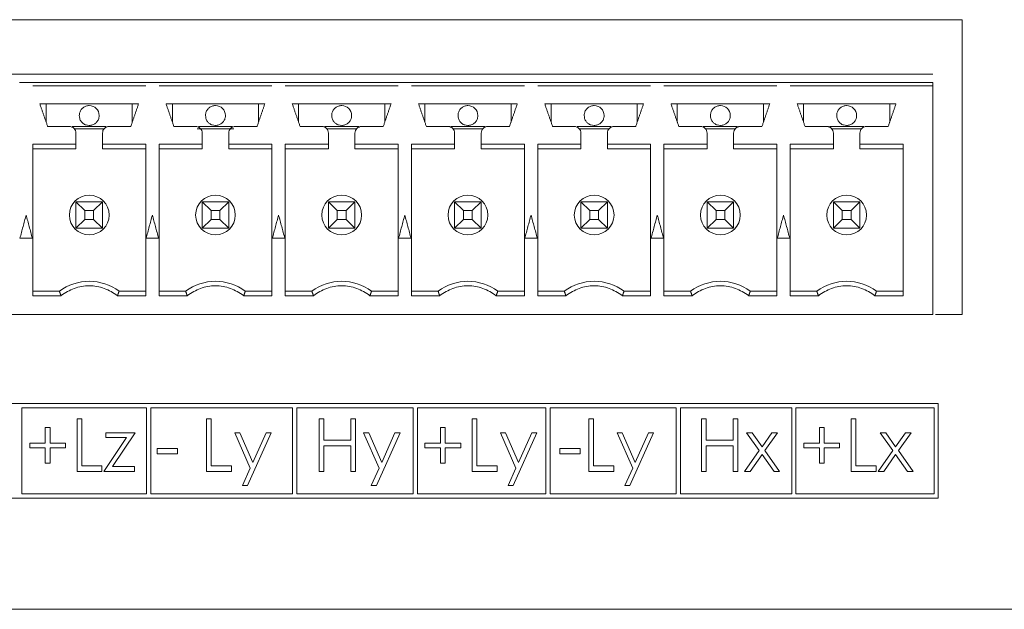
# Model space of a CAD drawing. Header units: inches. Extents: x 0.2 to 16.3, y 0.2 to 11.5.
# Tile 60 of 71: x 9 to 10.2, y 9.3 to 10. Entities that reach past the tile are written whole.
import ezdxf

# ---------------------------------------------------------------- set-up
doc = ezdxf.new("R2010")
doc.units = ezdxf.units.IN
doc.header["$MEASUREMENT"] = 0

msp = doc.modelspace()

# ---------------------------------------------------------------- linework, layer by layer
at = {"color": 7, "linetype": 'Continuous', "lineweight": 15}
for p, q in [((7.8977, 9.9768), (10.1227, 9.9768)), ((10.1227, 9.9768), (10.1227, 9.6268)), ((10.0877, 9.9122), (7.9329, 9.9122)), ((9.0341, 9.8551), (9.0341, 9.8768)), ((9.1365, 9.8768), (9.1365, 9.8551)), ((9.1841, 9.8551), (9.1841, 9.8768)), ((9.2865, 9.8768), (9.2865, 9.8551)), ((9.3341, 9.8551), (9.3341, 9.8768)), ((9.4365, 9.8768), (9.4365, 9.8551)), ((9.4841, 9.8551), (9.4841, 9.8768)), ((9.5865, 9.8768), (9.5865, 9.8551)), ((9.6341, 9.8551), (9.6341, 9.8768)), ((9.7365, 9.8768), (9.7365, 9.8551)), ((9.7841, 9.8551), (9.7841, 9.8768)), ((9.8865, 9.8768), (9.8865, 9.8551)), ((9.9341, 9.8551), (9.9341, 9.8768)), ((10.0365, 9.8768), (10.0365, 9.8551)), ((9.065, 9.85), (9.1056, 9.85)), ((9.103, 9.8472), (9.0675, 9.8472)), ((9.257, 9.8472), (9.2135, 9.8472)), ((9.215, 9.85), (9.2556, 9.85)), ((9.365, 9.85), (9.4056, 9.85)), ((9.403, 9.8472), (9.3675, 9.8472)), ((9.515, 9.85), (9.5556, 9.85)), ((9.553, 9.8472), (9.5175, 9.8472)), ((9.665, 9.85), (9.7056, 9.85)), ((9.703, 9.8472), (9.6675, 9.8472)), ((9.815, 9.85), (9.8556, 9.85)), ((9.853, 9.8472), (9.8175, 9.8472)), ((9.965, 9.85), (10.0056, 9.85)), ((10.003, 9.8472), (9.9675, 9.8472)), ((9.0695, 9.8236), (9.0182, 9.8236)), ((9.101, 9.8236), (9.1524, 9.8236)), ((9.2195, 9.8236), (9.1682, 9.8236)), ((9.251, 9.8236), (9.3024, 9.8236)), ((9.3695, 9.8236), (9.3182, 9.8236)), ((9.401, 9.8236), (9.4524, 9.8236)), ((9.5195, 9.8236), (9.4682, 9.8236)), ((9.551, 9.8236), (9.6024, 9.8236)), ((9.6695, 9.8236), (9.6182, 9.8236)), ((9.701, 9.8236), (9.7524, 9.8236)), ((9.8195, 9.8236), (9.7682, 9.8236)), ((9.851, 9.8236), (9.9024, 9.8236)), ((9.9695, 9.8236), (9.9182, 9.8236)), ((10.001, 9.8236), (10.0524, 9.8236)), ((9.0695, 9.7606), (9.0801, 9.7501)), ((9.0695, 9.7606), (9.101, 9.7606)), ((9.0695, 9.7291), (9.0695, 9.7606)), ((9.101, 9.7606), (9.0905, 9.7501)), ((9.101, 9.7606), (9.101, 9.7291)), ((9.2195, 9.7606), (9.2301, 9.7501)), ((9.2195, 9.7606), (9.251, 9.7606)), ((9.2195, 9.7291), (9.2195, 9.7606)), ((9.251, 9.7606), (9.2405, 9.7501)), ((9.251, 9.7606), (9.251, 9.7291)), ((9.3695, 9.7606), (9.3801, 9.7501)), ((9.3695, 9.7606), (9.401, 9.7606)), ((9.3695, 9.7291), (9.3695, 9.7606)), ((9.401, 9.7606), (9.3905, 9.7501)), ((9.401, 9.7606), (9.401, 9.7291)), ((9.5301, 9.7501), (9.5195, 9.7606)), ((9.5195, 9.7291), (9.5195, 9.7606)), ((9.5195, 9.7606), (9.551, 9.7606)), ((9.551, 9.7606), (9.5405, 9.7501)), ((9.551, 9.7606), (9.551, 9.7291)), ((9.6695, 9.7606), (9.6801, 9.7501)), ((9.6695, 9.7606), (9.701, 9.7606)), ((9.6695, 9.7291), (9.6695, 9.7606)), ((9.701, 9.7606), (9.6905, 9.7501)), ((9.701, 9.7606), (9.701, 9.7291)), ((9.8301, 9.7501), (9.8195, 9.7606)), ((9.8195, 9.7606), (9.851, 9.7606)), ((9.8195, 9.7291), (9.8195, 9.7606)), ((9.851, 9.7606), (9.8405, 9.7501)), ((9.851, 9.7606), (9.851, 9.7291)), ((9.9695, 9.7606), (9.9801, 9.7501)), ((9.9695, 9.7606), (10.001, 9.7606)), ((9.9695, 9.7291), (9.9695, 9.7606)), ((10.001, 9.7606), (9.9905, 9.7501)), ((10.001, 9.7606), (10.001, 9.7291)), ((9.0801, 9.7501), (9.0801, 9.7397)), ((9.0905, 9.7501), (9.0801, 9.7501)), ((9.0905, 9.7397), (9.0905, 9.7501)), ((9.2405, 9.7501), (9.2301, 9.7501)), ((9.2301, 9.7501), (9.2301, 9.7397)), ((9.2405, 9.7397), (9.2405, 9.7501)), ((9.3905, 9.7501), (9.3801, 9.7501)), ((9.3801, 9.7501), (9.3801, 9.7397)), ((9.3905, 9.7397), (9.3905, 9.7501)), ((9.5301, 9.7501), (9.5301, 9.7397)), ((9.5405, 9.7501), (9.5301, 9.7501)), ((9.5405, 9.7397), (9.5405, 9.7501)), ((9.6801, 9.7501), (9.6801, 9.7397)), ((9.6905, 9.7501), (9.6801, 9.7501)), ((9.6905, 9.7397), (9.6905, 9.7501)), ((9.8405, 9.7501), (9.8301, 9.7501)), ((9.8301, 9.7501), (9.8301, 9.7397)), ((9.8405, 9.7397), (9.8405, 9.7501)), ((9.9905, 9.7501), (9.9801, 9.7501)), ((9.9801, 9.7501), (9.9801, 9.7397)), ((9.9905, 9.7397), (9.9905, 9.7501)), ((9.0801, 9.7397), (9.0695, 9.7291)), ((9.0801, 9.7397), (9.0905, 9.7397)), ((9.101, 9.7291), (9.0905, 9.7397)), ((9.2301, 9.7397), (9.2195, 9.7291)), ((9.2301, 9.7397), (9.2405, 9.7397)), ((9.251, 9.7291), (9.2405, 9.7397)), ((9.3801, 9.7397), (9.3695, 9.7291)), ((9.3801, 9.7397), (9.3905, 9.7397)), ((9.401, 9.7291), (9.3905, 9.7397)), ((9.5195, 9.7291), (9.5301, 9.7397)), ((9.5301, 9.7397), (9.5405, 9.7397)), ((9.551, 9.7291), (9.5405, 9.7397)), ((9.6801, 9.7397), (9.6695, 9.7291)), ((9.6801, 9.7397), (9.6905, 9.7397)), ((9.701, 9.7291), (9.6905, 9.7397)), ((9.8195, 9.7291), (9.8301, 9.7397)), ((9.8301, 9.7397), (9.8405, 9.7397)), ((9.851, 9.7291), (9.8405, 9.7397)), ((9.9801, 9.7397), (9.9695, 9.7291)), ((9.9801, 9.7397), (9.9905, 9.7397)), ((10.001, 9.7291), (9.9905, 9.7397)), ((9.101, 9.7291), (9.0695, 9.7291)), ((9.251, 9.7291), (9.2195, 9.7291)), ((9.401, 9.7291), (9.3695, 9.7291)), ((9.551, 9.7291), (9.5195, 9.7291)), ((9.701, 9.7291), (9.6695, 9.7291)), ((9.851, 9.7291), (9.8195, 9.7291)), ((10.001, 9.7291), (9.9695, 9.7291)), ((9.0499, 9.6543), (9.0182, 9.6543)), ((9.1207, 9.6543), (9.1524, 9.6543)), ((9.1999, 9.6543), (9.1682, 9.6543)), ((9.2707, 9.6543), (9.3024, 9.6543)), ((9.3499, 9.6543), (9.3182, 9.6543)), ((9.4207, 9.6543), (9.4524, 9.6543)), ((9.4999, 9.6543), (9.4682, 9.6543)), ((9.5707, 9.6543), (9.6024, 9.6543)), ((9.6499, 9.6543), (9.6182, 9.6543)), ((9.7207, 9.6543), (9.7524, 9.6543)), ((9.7999, 9.6543), (9.7682, 9.6543)), ((9.8707, 9.6543), (9.9024, 9.6543)), ((9.9499, 9.6543), (9.9182, 9.6543)), ((10.0207, 9.6543), (10.0524, 9.6543)), ((10.1227, 9.6268), (10.091, 9.6268)), ((10.0942, 9.521), (7.9503, 9.521)), ((9.0054, 9.516), (9.0054, 9.4137)), ((9.1533, 9.516), (9.0054, 9.516)), ((9.1533, 9.4137), (9.1533, 9.516)), ((9.1583, 9.516), (9.1583, 9.4137)), ((9.327, 9.516), (9.1583, 9.516)), ((9.327, 9.4137), (9.327, 9.516)), ((9.332, 9.516), (9.332, 9.4137)), ((9.4702, 9.516), (9.332, 9.516)), ((9.4702, 9.4137), (9.4702, 9.516)), ((9.4752, 9.516), (9.4752, 9.4137)), ((9.628, 9.516), (9.4752, 9.516)), ((9.628, 9.4137), (9.628, 9.516)), ((9.633, 9.516), (9.633, 9.4137)), ((9.7827, 9.516), (9.633, 9.516)), ((9.7827, 9.4137), (9.7827, 9.516)), ((9.9201, 9.516), (9.7877, 9.516)), ((9.7877, 9.516), (9.7877, 9.4137)), ((9.9201, 9.4137), (9.9201, 9.516)), ((9.9251, 9.516), (9.9251, 9.4137)), ((10.0892, 9.516), (9.9251, 9.516)), ((10.0892, 9.4137), (10.0892, 9.516)), ((10.0942, 9.4087), (10.0942, 9.521)), ((9.0708, 9.4405), (9.0708, 9.503)), ((9.0708, 9.503), (9.0764, 9.503)), ((9.0764, 9.503), (9.0764, 9.447)), ((9.2246, 9.503), (9.2302, 9.503)), ((9.2246, 9.4405), (9.2246, 9.503)), ((9.2302, 9.503), (9.2302, 9.447)), ((9.3584, 9.503), (9.364, 9.503)), ((9.3584, 9.4405), (9.3584, 9.503)), ((9.364, 9.503), (9.364, 9.4774)), ((9.3961, 9.503), (9.4017, 9.503)), ((9.3961, 9.4774), (9.3961, 9.503)), ((9.4017, 9.503), (9.4017, 9.4405)), ((9.5403, 9.503), (9.5459, 9.503)), ((9.5403, 9.4405), (9.5403, 9.503)), ((9.5459, 9.503), (9.5459, 9.447)), ((9.6789, 9.4405), (9.6789, 9.503)), ((9.6789, 9.503), (9.6845, 9.503)), ((9.6845, 9.503), (9.6845, 9.447)), ((9.8127, 9.503), (9.8184, 9.503)), ((9.8127, 9.4405), (9.8127, 9.503)), ((9.8184, 9.503), (9.8184, 9.4774)), ((9.8504, 9.503), (9.856, 9.503)), ((9.8504, 9.4774), (9.8504, 9.503)), ((9.856, 9.503), (9.856, 9.4405)), ((9.9906, 9.503), (9.9962, 9.503)), ((9.9906, 9.4405), (9.9906, 9.503)), ((9.9962, 9.503), (9.9962, 9.447)), ((9.0331, 9.4742), (9.0331, 9.4926)), ((9.0331, 9.4926), (9.0387, 9.4926)), ((9.0387, 9.4926), (9.0387, 9.4742)), ((9.5027, 9.4926), (9.5083, 9.4926)), ((9.5027, 9.4742), (9.5027, 9.4926)), ((9.5083, 9.4926), (9.5083, 9.4742)), ((9.953, 9.4926), (9.9586, 9.4926)), ((9.953, 9.4742), (9.953, 9.4926)), ((9.9586, 9.4926), (9.9586, 9.4742)), ((9.1028, 9.4405), (9.1294, 9.4806)), ((9.1052, 9.4862), (9.1397, 9.4862)), ((9.1052, 9.4806), (9.1052, 9.4862)), ((9.1294, 9.4806), (9.1052, 9.4806)), ((9.1397, 9.4862), (9.1131, 9.4462)), ((9.2583, 9.4862), (9.2643, 9.4862)), ((9.2767, 9.4444), (9.2583, 9.4862)), ((9.2643, 9.4862), (9.2798, 9.4512)), ((9.3015, 9.4862), (9.2735, 9.4237)), ((9.2798, 9.4512), (9.2955, 9.4862)), ((9.2955, 9.4862), (9.3015, 9.4862)), ((9.364, 9.4774), (9.3961, 9.4774)), ((9.4113, 9.4862), (9.4174, 9.4862)), ((9.4298, 9.4444), (9.4113, 9.4862)), ((9.4174, 9.4862), (9.4328, 9.4512)), ((9.4546, 9.4862), (9.4265, 9.4237)), ((9.4328, 9.4512), (9.4485, 9.4862)), ((9.4485, 9.4862), (9.4546, 9.4862)), ((9.5924, 9.4444), (9.574, 9.4862)), ((9.574, 9.4862), (9.58, 9.4862)), ((9.58, 9.4862), (9.5955, 9.4512)), ((9.6172, 9.4862), (9.5892, 9.4237)), ((9.5955, 9.4512), (9.6112, 9.4862)), ((9.6112, 9.4862), (9.6172, 9.4862)), ((9.7126, 9.4862), (9.7186, 9.4862)), ((9.7311, 9.4444), (9.7126, 9.4862)), ((9.7186, 9.4862), (9.7341, 9.4512)), ((9.7559, 9.4862), (9.7278, 9.4237)), ((9.7341, 9.4512), (9.7498, 9.4862)), ((9.7498, 9.4862), (9.7559, 9.4862)), ((9.8184, 9.4774), (9.8504, 9.4774)), ((9.8815, 9.4651), (9.8664, 9.4862)), ((9.8664, 9.4862), (9.8731, 9.4862)), ((9.8731, 9.4862), (9.8849, 9.4697)), ((9.8849, 9.4697), (9.8966, 9.4862)), ((9.9033, 9.4862), (9.8882, 9.4651)), ((9.8966, 9.4862), (9.9033, 9.4862)), ((10.0251, 9.4862), (10.0318, 9.4862)), ((10.0402, 9.4651), (10.0251, 9.4862)), ((10.0318, 9.4862), (10.0435, 9.4697)), ((10.0435, 9.4697), (10.0553, 9.4862)), ((10.0619, 9.4862), (10.0469, 9.4651)), ((10.0553, 9.4862), (10.0619, 9.4862)), ((9.0147, 9.4742), (9.0331, 9.4742)), ((9.0147, 9.4686), (9.0147, 9.4742)), ((9.0331, 9.4686), (9.0147, 9.4686)), ((9.0331, 9.4502), (9.0331, 9.4686)), ((9.0387, 9.4742), (9.0571, 9.4742)), ((9.0387, 9.4686), (9.0387, 9.4502)), ((9.0571, 9.4686), (9.0387, 9.4686)), ((9.0571, 9.4742), (9.0571, 9.4686)), ((9.1661, 9.4614), (9.1661, 9.4678)), ((9.1661, 9.4678), (9.1902, 9.4678)), ((9.1902, 9.4678), (9.1902, 9.4614)), ((9.364, 9.471), (9.364, 9.4405)), ((9.3961, 9.471), (9.364, 9.471)), ((9.3961, 9.4405), (9.3961, 9.471)), ((9.4842, 9.4742), (9.5027, 9.4742)), ((9.4842, 9.4686), (9.4842, 9.4742)), ((9.5027, 9.4686), (9.4842, 9.4686)), ((9.5027, 9.4502), (9.5027, 9.4686)), ((9.5083, 9.4742), (9.5267, 9.4742)), ((9.5083, 9.4686), (9.5083, 9.4502)), ((9.5267, 9.4686), (9.5083, 9.4686)), ((9.5267, 9.4742), (9.5267, 9.4686)), ((9.6445, 9.4614), (9.6445, 9.4678)), ((9.6445, 9.4678), (9.6685, 9.4678)), ((9.6685, 9.4678), (9.6685, 9.4614)), ((9.8184, 9.471), (9.8184, 9.4405)), ((9.8504, 9.471), (9.8184, 9.471)), ((9.8504, 9.4405), (9.8504, 9.471)), ((9.9345, 9.4742), (9.953, 9.4742)), ((9.9345, 9.4686), (9.9345, 9.4742)), ((9.953, 9.4686), (9.9345, 9.4686)), ((9.953, 9.4502), (9.953, 9.4686)), ((9.9586, 9.4742), (9.977, 9.4742)), ((9.9586, 9.4686), (9.9586, 9.4502)), ((9.977, 9.4686), (9.9586, 9.4686)), ((9.977, 9.4742), (9.977, 9.4686)), ((9.1902, 9.4614), (9.1661, 9.4614)), ((9.6685, 9.4614), (9.6445, 9.4614)), ((9.864, 9.4405), (9.8815, 9.4651)), ((9.8849, 9.4604), (9.8707, 9.4405)), ((9.899, 9.4405), (9.8849, 9.4604)), ((9.8882, 9.4651), (9.9057, 9.4405)), ((10.0227, 9.4405), (10.0402, 9.4651)), ((10.0435, 9.4604), (10.0294, 9.4405)), ((10.0577, 9.4405), (10.0435, 9.4604)), ((10.0469, 9.4651), (10.0643, 9.4405)), ((9.0387, 9.4502), (9.0331, 9.4502)), ((9.0764, 9.447), (9.1004, 9.447)), ((9.1004, 9.447), (9.1004, 9.4405)), ((9.1131, 9.4462), (9.1389, 9.4462)), ((9.1389, 9.4462), (9.1389, 9.4405)), ((9.2302, 9.447), (9.2543, 9.447)), ((9.2543, 9.447), (9.2543, 9.4405)), ((9.2674, 9.4237), (9.2767, 9.4444)), ((9.4205, 9.4237), (9.4298, 9.4444)), ((9.5083, 9.4502), (9.5027, 9.4502)), ((9.5459, 9.447), (9.57, 9.447)), ((9.57, 9.447), (9.57, 9.4405)), ((9.5831, 9.4237), (9.5924, 9.4444)), ((9.6845, 9.447), (9.7086, 9.447)), ((9.7086, 9.447), (9.7086, 9.4405)), ((9.7218, 9.4237), (9.7311, 9.4444)), ((9.9586, 9.4502), (9.953, 9.4502)), ((9.9962, 9.447), (10.0203, 9.447)), ((10.0203, 9.447), (10.0203, 9.4405)), ((9.1004, 9.4405), (9.0708, 9.4405)), ((9.1389, 9.4405), (9.1028, 9.4405)), ((9.2543, 9.4405), (9.2246, 9.4405)), ((9.364, 9.4405), (9.3584, 9.4405)), ((9.4017, 9.4405), (9.3961, 9.4405)), ((9.57, 9.4405), (9.5403, 9.4405)), ((9.7086, 9.4405), (9.6789, 9.4405)), ((9.8184, 9.4405), (9.8127, 9.4405)), ((9.856, 9.4405), (9.8504, 9.4405)), ((9.8707, 9.4405), (9.864, 9.4405)), ((9.9057, 9.4405), (9.899, 9.4405)), ((10.0203, 9.4405), (9.9906, 9.4405)), ((10.0294, 9.4405), (10.0227, 9.4405)), ((10.0643, 9.4405), (10.0577, 9.4405)), ((9.2735, 9.4237), (9.2674, 9.4237)), ((9.4265, 9.4237), (9.4205, 9.4237)), ((9.5892, 9.4237), (9.5831, 9.4237)), ((9.7278, 9.4237), (9.7218, 9.4237)), ((7.9503, 9.4087), (10.0942, 9.4087)), ((9.0054, 9.4137), (9.1533, 9.4137)), ((9.1583, 9.4137), (9.327, 9.4137)), ((9.332, 9.4137), (9.4702, 9.4137)), ((9.4752, 9.4137), (9.628, 9.4137)), ((9.633, 9.4137), (9.7827, 9.4137)), ((9.7877, 9.4137), (9.9201, 9.4137)), ((9.9251, 9.4137), (10.0892, 9.4137)), ((7.6477, 9.2768), (10.3927, 9.2768))]:
    msp.add_line(p, q, dxfattribs=at)
for centre, radius, start, end in [((9.0853, 9.863), 0.0118, 0, 90), ((9.2353, 9.863), 0.0118, 0, 90), ((9.3853, 9.863), 0.0118, 0, 90), ((9.5353, 9.863), 0.0118, 0, 90), ((9.6853, 9.863), 0.0118, 0, 90), ((9.8353, 9.863), 0.0118, 0, 90), ((9.9853, 9.863), 0.0118, 0, 90), ((9.0853, 9.7449), 0.0236, 360, 180), ((9.2353, 9.7449), 0.0236, 360, 180), ((9.3853, 9.7449), 0.0236, 360, 180), ((9.5353, 9.7449), 0.0236, 360, 180), ((9.6853, 9.7449), 0.0236, 360, 180), ((9.8353, 9.7449), 0.0236, 360, 180), ((9.9853, 9.7449), 0.0236, 360, 180), ((9.0853, 9.7449), 0.0236, 180, 360), ((9.2353, 9.7449), 0.0236, 180, 360), ((9.3853, 9.7449), 0.0236, 180, 360), ((9.5353, 9.7449), 0.0236, 180, 360), ((9.6853, 9.7449), 0.0236, 180, 360), ((9.8353, 9.7449), 0.0236, 180, 360), ((9.9853, 9.7449), 0.0236, 180, 360), ((9.0853, 9.6071), 0.0591, 53.1301, 126.8699), ((9.2353, 9.6071), 0.0591, 53.1301, 126.8699), ((9.3853, 9.6071), 0.0591, 53.1301, 126.8699), ((9.5353, 9.6071), 0.0591, 53.1301, 126.8699), ((9.6853, 9.6071), 0.0591, 53.1301, 126.8699), ((9.8353, 9.6071), 0.0591, 53.1301, 126.8699), ((9.9853, 9.6071), 0.0591, 53.1301, 126.8699)]:
    msp.add_arc(centre, radius, start, end, dxfattribs=at)
for points in [[(9.0024, 9.9024), (9.0182, 9.9024)], [(9.0182, 9.9024), (9.1524, 9.9024)], [(9.0182, 9.8984), (9.1524, 9.8984)], [(9.1524, 9.9024), (9.1682, 9.9024)], [(9.1682, 9.9024), (9.3024, 9.9024)], [(9.1682, 9.8984), (9.3024, 9.8984)], [(9.3024, 9.9024), (9.3182, 9.9024)], [(9.3182, 9.9024), (9.4524, 9.9024)], [(9.3182, 9.8984), (9.4524, 9.8984)], [(9.4524, 9.9024), (9.4682, 9.9024)], [(9.4682, 9.9024), (9.6024, 9.9024)], [(9.4682, 9.8984), (9.6024, 9.8984)], [(9.6024, 9.9024), (9.6182, 9.9024)], [(9.6182, 9.9024), (9.7524, 9.9024)], [(9.6182, 9.8984), (9.7524, 9.8984)], [(9.7524, 9.9024), (9.7682, 9.9024)], [(9.7682, 9.9024), (9.9024, 9.9024)], [(9.7682, 9.8984), (9.9024, 9.8984)], [(9.9024, 9.9024), (9.9182, 9.9024)], [(9.9182, 9.9024), (10.0877, 9.9024)], [(9.9182, 9.8984), (10.0877, 9.8984)], [(10.0877, 9.6268), (10.0877, 9.8984)], [(9.1439, 9.8768), (9.0266, 9.8768)], [(9.0359, 9.85), (9.0266, 9.8768)], [(9.1439, 9.8768), (9.1347, 9.85)], [(9.2939, 9.8768), (9.1766, 9.8768)], [(9.1859, 9.85), (9.1766, 9.8768)], [(9.2939, 9.8768), (9.2847, 9.85)], [(9.4439, 9.8768), (9.3266, 9.8768)], [(9.3359, 9.85), (9.3266, 9.8768)], [(9.4439, 9.8768), (9.4347, 9.85)], [(9.5939, 9.8768), (9.4766, 9.8768)], [(9.4859, 9.85), (9.4766, 9.8768)], [(9.5939, 9.8768), (9.5847, 9.85)], [(9.7439, 9.8768), (9.6266, 9.8768)], [(9.6359, 9.85), (9.6266, 9.8768)], [(9.7439, 9.8768), (9.7347, 9.85)], [(9.8939, 9.8768), (9.7766, 9.8768)], [(9.7859, 9.85), (9.7766, 9.8768)], [(9.8939, 9.8768), (9.8847, 9.85)], [(10.0439, 9.8768), (9.9266, 9.8768)], [(9.9359, 9.85), (9.9266, 9.8768)], [(10.0439, 9.8768), (10.0347, 9.85)], [(9.0617, 9.85), (9.0359, 9.85)], [(9.0695, 9.8289), (9.0695, 9.8421)], [(9.101, 9.8421), (9.101, 9.8289)], [(9.1347, 9.85), (9.1089, 9.85)], [(9.2117, 9.85), (9.1859, 9.85)], [(9.2195, 9.8289), (9.2195, 9.8421)], [(9.251, 9.8421), (9.251, 9.8289)], [(9.2847, 9.85), (9.2589, 9.85)], [(9.3617, 9.85), (9.3359, 9.85)], [(9.3695, 9.8289), (9.3695, 9.8421)], [(9.401, 9.8421), (9.401, 9.8289)], [(9.4347, 9.85), (9.4089, 9.85)], [(9.5117, 9.85), (9.4859, 9.85)], [(9.5195, 9.8289), (9.5195, 9.8421)], [(9.551, 9.8421), (9.551, 9.8289)], [(9.5847, 9.85), (9.5589, 9.85)], [(9.6617, 9.85), (9.6359, 9.85)], [(9.6695, 9.8289), (9.6695, 9.8421)], [(9.701, 9.8421), (9.701, 9.8289)], [(9.7347, 9.85), (9.7089, 9.85)], [(9.8117, 9.85), (9.7859, 9.85)], [(9.8195, 9.8289), (9.8195, 9.8421)], [(9.851, 9.8421), (9.851, 9.8289)], [(9.8847, 9.85), (9.8589, 9.85)], [(9.9617, 9.85), (9.9359, 9.85)], [(9.9695, 9.8289), (9.9695, 9.8421)], [(10.001, 9.8421), (10.001, 9.8289)], [(10.0347, 9.85), (10.0089, 9.85)], [(9.0695, 9.8289), (9.0182, 9.8289)], [(9.0182, 9.8289), (9.0182, 9.6491)], [(9.0695, 9.8236), (9.0695, 9.8289)], [(9.1524, 9.8289), (9.101, 9.8289)], [(9.101, 9.8289), (9.101, 9.8236)], [(9.1524, 9.6491), (9.1524, 9.8289)], [(9.2195, 9.8289), (9.1682, 9.8289)], [(9.1682, 9.8289), (9.1682, 9.6491)], [(9.2195, 9.8236), (9.2195, 9.8289)], [(9.3024, 9.8289), (9.251, 9.8289)], [(9.251, 9.8289), (9.251, 9.8236)], [(9.3024, 9.6491), (9.3024, 9.8289)], [(9.3695, 9.8289), (9.3182, 9.8289)], [(9.3182, 9.8289), (9.3182, 9.6491)], [(9.3695, 9.8236), (9.3695, 9.8289)], [(9.4524, 9.8289), (9.401, 9.8289)], [(9.401, 9.8289), (9.401, 9.8236)], [(9.4524, 9.6491), (9.4524, 9.8289)], [(9.5195, 9.8289), (9.4682, 9.8289)], [(9.4682, 9.8289), (9.4682, 9.6491)], [(9.5195, 9.8236), (9.5195, 9.8289)], [(9.6024, 9.8289), (9.551, 9.8289)], [(9.551, 9.8289), (9.551, 9.8236)], [(9.6024, 9.6491), (9.6024, 9.8289)], [(9.6695, 9.8289), (9.6182, 9.8289)], [(9.6182, 9.8289), (9.6182, 9.6491)], [(9.6695, 9.8236), (9.6695, 9.8289)], [(9.7524, 9.8289), (9.701, 9.8289)], [(9.701, 9.8289), (9.701, 9.8236)], [(9.7524, 9.6491), (9.7524, 9.8289)], [(9.8195, 9.8289), (9.7682, 9.8289)], [(9.7682, 9.8289), (9.7682, 9.6491)], [(9.8195, 9.8236), (9.8195, 9.8289)], [(9.9024, 9.8289), (9.851, 9.8289)], [(9.851, 9.8289), (9.851, 9.8236)], [(9.9024, 9.6491), (9.9024, 9.8289)], [(9.9695, 9.8289), (9.9182, 9.8289)], [(9.9182, 9.8289), (9.9182, 9.6491)], [(9.9695, 9.8236), (9.9695, 9.8289)], [(10.0524, 9.8289), (10.001, 9.8289)], [(10.001, 9.8289), (10.001, 9.8236)], [(10.0524, 9.6491), (10.0524, 9.8289)], [(9.0103, 9.7449), (9.0029, 9.7173)], [(9.0177, 9.7173), (9.0103, 9.7449)], [(9.1603, 9.7449), (9.1529, 9.7173)], [(9.1677, 9.7173), (9.1603, 9.7449)], [(9.3103, 9.7449), (9.3029, 9.7173)], [(9.3177, 9.7173), (9.3103, 9.7449)], [(9.4603, 9.7449), (9.4529, 9.7173)], [(9.4677, 9.7173), (9.4603, 9.7449)], [(9.6103, 9.7449), (9.6029, 9.7173)], [(9.6177, 9.7173), (9.6103, 9.7449)], [(9.7603, 9.7449), (9.7529, 9.7173)], [(9.7677, 9.7173), (9.7603, 9.7449)], [(9.9103, 9.7449), (9.9029, 9.7173)], [(9.9177, 9.7173), (9.9103, 9.7449)], [(9.0029, 9.7173), (9.0177, 9.7173)], [(9.1529, 9.7173), (9.1677, 9.7173)], [(9.3029, 9.7173), (9.3177, 9.7173)], [(9.4529, 9.7173), (9.4677, 9.7173)], [(9.6029, 9.7173), (9.6177, 9.7173)], [(9.7529, 9.7173), (9.7677, 9.7173)], [(9.9029, 9.7173), (9.9177, 9.7173)], [(9.0517, 9.6491), (9.0499, 9.6543)], [(9.1207, 9.6543), (9.1189, 9.6491)], [(9.2017, 9.6491), (9.1999, 9.6543)], [(9.2707, 9.6543), (9.2689, 9.6491)], [(9.3517, 9.6491), (9.3499, 9.6543)], [(9.4189, 9.6491), (9.4207, 9.6543)], [(9.5017, 9.6491), (9.4999, 9.6543)], [(9.5707, 9.6543), (9.5689, 9.6491)], [(9.6517, 9.6491), (9.6499, 9.6543)], [(9.7189, 9.6491), (9.7207, 9.6543)], [(9.8017, 9.6491), (9.7999, 9.6543)], [(9.8707, 9.6543), (9.8689, 9.6491)], [(9.9517, 9.6491), (9.9499, 9.6543)], [(10.0207, 9.6543), (10.0189, 9.6491)], [(9.0182, 9.6491), (9.0517, 9.6491)], [(9.1189, 9.6491), (9.1524, 9.6491)], [(9.1682, 9.6491), (9.2017, 9.6491)], [(9.2689, 9.6491), (9.3024, 9.6491)], [(9.3182, 9.6491), (9.3517, 9.6491)], [(9.4189, 9.6491), (9.4524, 9.6491)], [(9.4682, 9.6491), (9.5017, 9.6491)], [(9.5689, 9.6491), (9.6024, 9.6491)], [(9.6182, 9.6491), (9.6517, 9.6491)], [(9.7189, 9.6491), (9.7524, 9.6491)], [(9.7682, 9.6491), (9.8017, 9.6491)], [(9.8689, 9.6491), (9.9024, 9.6491)], [(9.9182, 9.6491), (9.9517, 9.6491)], [(10.0189, 9.6491), (10.0524, 9.6491)], [(10.0877, 9.6268), (7.9329, 9.6268)]]:
    msp.add_open_spline(points, degree=1, dxfattribs=at)
for points, knots in [([(10.0877, 9.9024), (10.0877, 9.9023), (10.0877, 9.9022), (10.0877, 9.9013), (10.0877, 9.9), (10.0877, 9.8989), (10.0877, 9.8984)], [0, 0, 0, 0, 0.25, 0.500006, 0.749993, 1, 1, 1, 1]), ([(9.0853, 9.8748), (9.084, 9.8747), (9.0813, 9.8744), (9.0778, 9.8724), (9.0751, 9.8694), (9.0737, 9.8661), (9.0735, 9.8639), (9.0735, 9.863), (9.0735, 9.863)], [0, 0, 0, 0, 0.214697, 0.429388, 0.644083, 0.858774, 0.999786, 1, 1, 1, 1]), ([(9.2353, 9.8748), (9.234, 9.8747), (9.2313, 9.8744), (9.2278, 9.8724), (9.2251, 9.8694), (9.2237, 9.8661), (9.2235, 9.8639), (9.2235, 9.863), (9.2235, 9.863)], [0, 0, 0, 0, 0.214693, 0.429388, 0.644083, 0.858774, 0.999786, 1, 1, 1, 1]), ([(9.3853, 9.8748), (9.384, 9.8747), (9.3813, 9.8744), (9.3778, 9.8724), (9.3751, 9.8694), (9.3737, 9.8661), (9.3735, 9.8639), (9.3735, 9.863), (9.3735, 9.863)], [0, 0, 0, 0, 0.214693, 0.429388, 0.644083, 0.858774, 0.999786, 1, 1, 1, 1]), ([(9.5353, 9.8748), (9.534, 9.8747), (9.5313, 9.8744), (9.5278, 9.8724), (9.5251, 9.8694), (9.5237, 9.8661), (9.5235, 9.8639), (9.5235, 9.863), (9.5235, 9.863)], [0, 0, 0, 0, 0.214693, 0.429388, 0.644083, 0.858774, 0.999786, 1, 1, 1, 1]), ([(9.6853, 9.8748), (9.684, 9.8747), (9.6813, 9.8744), (9.6778, 9.8724), (9.6751, 9.8694), (9.6737, 9.8661), (9.6735, 9.8639), (9.6735, 9.863), (9.6735, 9.863)], [0, 0, 0, 0, 0.214693, 0.429387, 0.644082, 0.858774, 0.999786, 1, 1, 1, 1]), ([(9.8353, 9.8748), (9.834, 9.8747), (9.8313, 9.8744), (9.8278, 9.8724), (9.8251, 9.8694), (9.8237, 9.8661), (9.8235, 9.8639), (9.8235, 9.863), (9.8235, 9.863)], [0, 0, 0, 0, 0.214693, 0.429387, 0.644082, 0.858774, 0.999786, 1, 1, 1, 1]), ([(9.9853, 9.8748), (9.984, 9.8747), (9.9813, 9.8744), (9.9778, 9.8724), (9.9751, 9.8694), (9.9737, 9.8661), (9.9735, 9.8639), (9.9735, 9.863), (9.9735, 9.863)], [0, 0, 0, 0, 0.214693, 0.429387, 0.644082, 0.858774, 0.999786, 1, 1, 1, 1]), ([(9.0735, 9.863), (9.0736, 9.8619), (9.0738, 9.8593), (9.0755, 9.856), (9.0782, 9.8533), (9.0815, 9.8515), (9.084, 9.8513), (9.0853, 9.8512)], [0, 0, 0, 0, 0.180821, 0.40955, 0.590373, 0.789796, 1, 1, 1, 1]), ([(9.0853, 9.8512), (9.0866, 9.8513), (9.0893, 9.8516), (9.0928, 9.8536), (9.0955, 9.8566), (9.0969, 9.8599), (9.0971, 9.8621), (9.0971, 9.863), (9.0971, 9.863)], [0, 0, 0, 0, 0.214694, 0.429385, 0.644083, 0.858773, 0.999786, 1, 1, 1, 1]), ([(9.2235, 9.863), (9.2236, 9.8619), (9.2238, 9.8593), (9.2255, 9.856), (9.2282, 9.8533), (9.2315, 9.8515), (9.234, 9.8513), (9.2353, 9.8512)], [0, 0, 0, 0, 0.18082, 0.40955, 0.590373, 0.789795, 1, 1, 1, 1]), ([(9.2353, 9.8512), (9.2366, 9.8513), (9.2393, 9.8516), (9.2428, 9.8536), (9.2455, 9.8566), (9.2469, 9.8599), (9.2471, 9.8621), (9.2471, 9.863), (9.2471, 9.863)], [0, 0, 0, 0, 0.214693, 0.429388, 0.644083, 0.858774, 0.999786, 1, 1, 1, 1]), ([(9.3735, 9.863), (9.3736, 9.8619), (9.3738, 9.8593), (9.3755, 9.856), (9.3782, 9.8533), (9.3815, 9.8515), (9.384, 9.8513), (9.3853, 9.8512)], [0, 0, 0, 0, 0.18082, 0.40955, 0.590373, 0.789795, 1, 1, 1, 1]), ([(9.3853, 9.8512), (9.3866, 9.8513), (9.3893, 9.8516), (9.3928, 9.8536), (9.3955, 9.8566), (9.3969, 9.8599), (9.3971, 9.8621), (9.3971, 9.863), (9.3971, 9.863)], [0, 0, 0, 0, 0.214693, 0.429388, 0.644083, 0.858774, 0.999786, 1, 1, 1, 1]), ([(9.5235, 9.863), (9.5236, 9.8619), (9.5238, 9.8593), (9.5255, 9.856), (9.5282, 9.8533), (9.5315, 9.8515), (9.534, 9.8513), (9.5353, 9.8512)], [0, 0, 0, 0, 0.18082, 0.40955, 0.590373, 0.789795, 1, 1, 1, 1]), ([(9.5353, 9.8512), (9.5366, 9.8513), (9.5393, 9.8516), (9.5428, 9.8536), (9.5455, 9.8566), (9.5469, 9.8599), (9.5471, 9.8621), (9.5471, 9.863), (9.5471, 9.863)], [0, 0, 0, 0, 0.214693, 0.429388, 0.644083, 0.858774, 0.999786, 1, 1, 1, 1]), ([(9.6735, 9.863), (9.6736, 9.8619), (9.6738, 9.8593), (9.6755, 9.856), (9.6782, 9.8533), (9.6815, 9.8515), (9.684, 9.8513), (9.6853, 9.8512)], [0, 0, 0, 0, 0.18082, 0.409548, 0.590371, 0.789796, 1, 1, 1, 1]), ([(9.6853, 9.8512), (9.6866, 9.8513), (9.6893, 9.8516), (9.6928, 9.8536), (9.6955, 9.8566), (9.6969, 9.8599), (9.6971, 9.8621), (9.6971, 9.863), (9.6971, 9.863)], [0, 0, 0, 0, 0.214694, 0.429389, 0.644084, 0.858774, 0.999786, 1, 1, 1, 1]), ([(9.8235, 9.863), (9.8236, 9.8619), (9.8238, 9.8593), (9.8255, 9.856), (9.8282, 9.8533), (9.8315, 9.8515), (9.834, 9.8513), (9.8353, 9.8512)], [0, 0, 0, 0, 0.18082, 0.409548, 0.590371, 0.789796, 1, 1, 1, 1]), ([(9.8353, 9.8512), (9.8366, 9.8513), (9.8393, 9.8516), (9.8428, 9.8536), (9.8455, 9.8566), (9.8469, 9.8599), (9.8471, 9.8621), (9.8471, 9.863), (9.8471, 9.863)], [0, 0, 0, 0, 0.214694, 0.429389, 0.644084, 0.858774, 0.999786, 1, 1, 1, 1]), ([(9.9735, 9.863), (9.9736, 9.8619), (9.9738, 9.8593), (9.9755, 9.856), (9.9782, 9.8533), (9.9815, 9.8515), (9.984, 9.8513), (9.9853, 9.8512)], [0, 0, 0, 0, 0.18082, 0.409548, 0.590371, 0.789796, 1, 1, 1, 1]), ([(9.9853, 9.8512), (9.9866, 9.8513), (9.9893, 9.8516), (9.9928, 9.8536), (9.9955, 9.8566), (9.9969, 9.8599), (9.9971, 9.8621), (9.9971, 9.863), (9.9971, 9.863)], [0, 0, 0, 0, 0.214694, 0.429389, 0.644084, 0.858774, 0.999786, 1, 1, 1, 1]), ([(9.0695, 9.8421), (9.0694, 9.8432), (9.0692, 9.8452), (9.0674, 9.8478), (9.0648, 9.8496), (9.0627, 9.8499), (9.0617, 9.85)], [0, 0, 0, 0, 0.249997, 0.500003, 0.750004, 1, 1, 1, 1]), ([(9.1089, 9.85), (9.1079, 9.8499), (9.1058, 9.8496), (9.1032, 9.8478), (9.1014, 9.8452), (9.1012, 9.8432), (9.101, 9.8421)], [0, 0, 0, 0, 0.249996, 0.499997, 0.750003, 1, 1, 1, 1]), ([(9.2195, 9.8421), (9.2194, 9.8432), (9.2192, 9.8452), (9.2174, 9.8478), (9.2148, 9.8496), (9.2127, 9.8499), (9.2117, 9.85)], [0, 0, 0, 0, 0.249997, 0.500003, 0.749999, 1, 1, 1, 1]), ([(9.2589, 9.85), (9.2579, 9.8499), (9.2558, 9.8496), (9.2532, 9.8478), (9.2514, 9.8452), (9.2512, 9.8432), (9.251, 9.8421)], [0, 0, 0, 0, 0.249996, 0.499998, 0.750002, 1, 1, 1, 1]), ([(9.3695, 9.8421), (9.3694, 9.8432), (9.3692, 9.8452), (9.3674, 9.8478), (9.3648, 9.8496), (9.3627, 9.8499), (9.3617, 9.85)], [0, 0, 0, 0, 0.249997, 0.500003, 0.749999, 1, 1, 1, 1]), ([(9.4089, 9.85), (9.4079, 9.8499), (9.4058, 9.8496), (9.4032, 9.8478), (9.4014, 9.8452), (9.4012, 9.8432), (9.401, 9.8421)], [0, 0, 0, 0, 0.250001, 0.499997, 0.750003, 1, 1, 1, 1]), ([(9.5195, 9.8421), (9.5194, 9.8432), (9.5192, 9.8452), (9.5174, 9.8478), (9.5148, 9.8496), (9.5127, 9.8499), (9.5117, 9.85)], [0, 0, 0, 0, 0.249998, 0.500002, 0.750004, 1, 1, 1, 1]), ([(9.5589, 9.85), (9.5579, 9.8499), (9.5558, 9.8496), (9.5532, 9.8478), (9.5514, 9.8452), (9.5512, 9.8432), (9.551, 9.8421)], [0, 0, 0, 0, 0.250001, 0.499997, 0.750003, 1, 1, 1, 1]), ([(9.6695, 9.8421), (9.6694, 9.8432), (9.6692, 9.8452), (9.6674, 9.8478), (9.6648, 9.8496), (9.6627, 9.8499), (9.6617, 9.85)], [0, 0, 0, 0, 0.249996, 0.5, 0.749995, 1, 1, 1, 1]), ([(9.7089, 9.85), (9.7079, 9.8499), (9.7058, 9.8496), (9.7032, 9.8478), (9.7014, 9.8452), (9.7012, 9.8432), (9.701, 9.8421)], [0, 0, 0, 0, 0.249996, 0.500002, 0.750002, 1, 1, 1, 1]), ([(9.8195, 9.8421), (9.8194, 9.8432), (9.8192, 9.8452), (9.8174, 9.8478), (9.8148, 9.8496), (9.8127, 9.8499), (9.8117, 9.85)], [0, 0, 0, 0, 0.249996, 0.5, 0.749995, 1, 1, 1, 1]), ([(9.8589, 9.85), (9.8579, 9.8499), (9.8558, 9.8496), (9.8532, 9.8478), (9.8514, 9.8452), (9.8512, 9.8432), (9.851, 9.8421)], [0, 0, 0, 0, 0.249997, 0.499994, 0.750001, 1, 1, 1, 1]), ([(9.9695, 9.8421), (9.9694, 9.8432), (9.9692, 9.8452), (9.9674, 9.8478), (9.9648, 9.8496), (9.9627, 9.8499), (9.9617, 9.85)], [0, 0, 0, 0, 0.249999, 0.500006, 0.750003, 1, 1, 1, 1]), ([(10.0089, 9.85), (10.0079, 9.8499), (10.0058, 9.8496), (10.0032, 9.8478), (10.0014, 9.8452), (10.0012, 9.8432), (10.001, 9.8421)], [0, 0, 0, 0, 0.249997, 0.499994, 0.750001, 1, 1, 1, 1]), ([(9.0517, 9.6491), (9.0568, 9.6524), (9.067, 9.659), (9.0853, 9.6618), (9.1036, 9.659), (9.1138, 9.6524), (9.1189, 9.6491)], [0, 0, 0, 0, 0.25, 0.5, 0.75, 1, 1, 1, 1]), ([(9.2017, 9.6491), (9.2068, 9.6524), (9.217, 9.659), (9.2353, 9.6618), (9.2536, 9.659), (9.2638, 9.6524), (9.2689, 9.6491)], [0, 0, 0, 0, 0.249999, 0.5, 0.75, 1, 1, 1, 1]), ([(9.3517, 9.6491), (9.3568, 9.6524), (9.367, 9.659), (9.3853, 9.6618), (9.4036, 9.659), (9.4138, 9.6524), (9.4189, 9.6491)], [0, 0, 0, 0, 0.249999, 0.5, 0.750001, 1, 1, 1, 1]), ([(9.5017, 9.6491), (9.5068, 9.6524), (9.517, 9.659), (9.5353, 9.6618), (9.5536, 9.659), (9.5638, 9.6524), (9.5689, 9.6491)], [0, 0, 0, 0, 0.25, 0.5, 0.750001, 1, 1, 1, 1]), ([(9.6517, 9.6491), (9.6568, 9.6524), (9.667, 9.659), (9.6853, 9.6618), (9.7036, 9.659), (9.7138, 9.6524), (9.7189, 9.6491)], [0, 0, 0, 0, 0.2499994, 0.5000001, 0.7499988, 1, 1, 1, 1]), ([(9.8017, 9.6491), (9.8068, 9.6524), (9.817, 9.659), (9.8353, 9.6618), (9.8536, 9.659), (9.8638, 9.6524), (9.8689, 9.6491)], [0, 0, 0, 0, 0.249999, 0.5, 0.750001, 1, 1, 1, 1]), ([(9.9517, 9.6491), (9.9568, 9.6524), (9.967, 9.659), (9.9853, 9.6618), (10.0036, 9.659), (10.0138, 9.6524), (10.0189, 9.6491)], [0, 0, 0, 0, 0.249999, 0.5, 0.750001, 1, 1, 1, 1])]:
    msp.add_open_spline(points, degree=3, knots=knots, dxfattribs=at)

doc.saveas('drawing.dxf')
